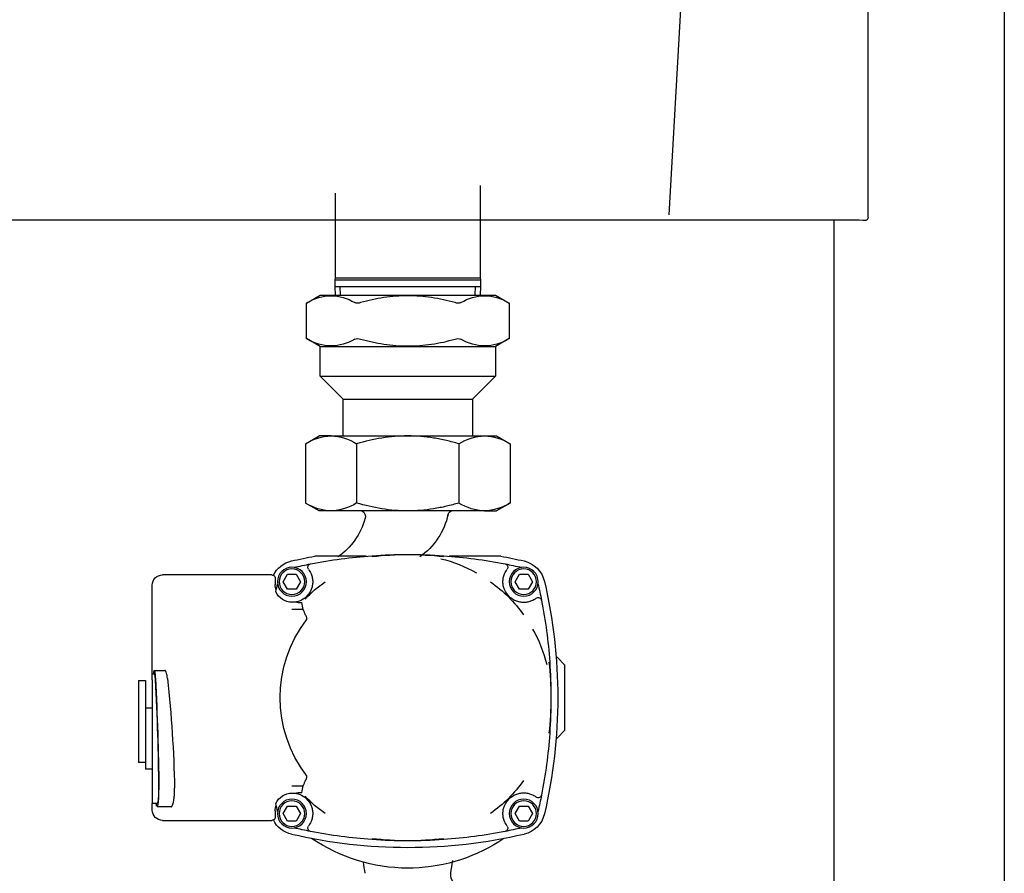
# Model space of a CAD drawing. Extents: x -156717 to 425753, y -51191 to 363295.
# Tile 78 of 256: x 70205 to 70494, y 113966 to 114217. Entities that reach past the tile are written whole.
import ezdxf

# ---------------------------------------------------------------- set-up
doc = ezdxf.new("R2010")
doc.units = 0
doc.header["$LTSCALE"] = 50
doc.layers.get('0').update_dxf_attribs({"linetype": 'CONTINUOUS'})
doc.layers.add('WL561---_CV-D', color=2, linetype='CONTINUOUS')

# ---------------------------------------------------------------- blocks, each defined once
blk = doc.blocks.new('FRAME FRONT DN65 3X')
at = {"linetype": 'Continuous'}
for p, q in [((-26, 1490), (-26, 0)), ((24, 825.81), (24, 413.05))]:
    blk.add_line(p, q, dxfattribs=at)
blk = doc.blocks.new('QUINTA PRO FRONT')
at = {"linetype": 'Continuous'}
for p, q in [((-250.03, -677.11), (-249.99, 71.01)), ((-191.72, -676.41), (-199.64, -536.99)), ((-249.03, -678.11), (-248.5, -678.11)), ((-248.5, -678.11), (-247.43, -677.98)), ((-247.43, -677.98), (247.41, -677.98))]:
    blk.add_line(p, q, dxfattribs=at)
blk.add_ellipse((-249.03, -677.11), major_axis=(0.707, 0.707), ratio=0.999695, start_param=2.356337, end_param=3.926849, dxfattribs=at)
blk = doc.blocks.new('QUINTA PRO EXC FRONT')
blk.add_blockref('QUINTA PRO FRONT', (0, 0))
blk = doc.blocks.new('PIPING LV DN65 FRONT BLUE')
at = {"linetype": 'Continuous'}
for p, q in [((-336.2, 10.22), (-336.2, -16.9)), ((-293.8, -16.9), (-293.8, 7.92)), ((-336.2, -16.9), (-336.35, -17.46)), ((-293.8, -16.9), (-336.2, -16.9)), ((-293.65, -17.46), (-293.8, -16.9)), ((-293.65, -17.46), (-336.35, -17.46)), ((-336.35, -17.46), (-336.35, -19.46)), ((-293.65, -19.46), (-336.35, -19.46)), ((-336.35, -19.46), (-336.24, -22)), ((-334.76, -21.94), (-334.87, -19.46)), ((-295.24, -21.94), (-295.13, -19.46)), ((-293.76, -22), (-293.65, -19.46)), ((-293.65, -19.46), (-293.65, -17.46)), ((-340.75, -22), (-344.71, -24.29)), ((-289.25, -22), (-340.75, -22)), ((-285.29, -24.29), (-289.25, -22)), ((-344.71, -24.28), (-344.71, -34.72)), ((-285.29, -34.72), (-285.29, -24.28)), ((-344.71, -34.71), (-340.75, -37)), ((-289.25, -37), (-340.75, -37)), ((-340.75, -37), (-340.75, -45.75)), ((-289.25, -37), (-285.29, -34.71)), ((-289.25, -45.75), (-289.25, -37)), ((-289.25, -45.75), (-340.75, -45.75)), ((-340.75, -45.75), (-334, -52.5)), ((-296, -52.5), (-289.25, -45.75)), ((-296, -52.5), (-334, -52.5)), ((-334, -52.5), (-334, -63.24)), ((-296, -63.24), (-296, -52.5)), ((-341, -63.24), (-345.02, -65.56)), ((-337.52, -63.24), (-341, -63.24)), ((-315, -63.24), (-337.52, -63.24)), ((-292.48, -63.24), (-315, -63.24)), ((-292.48, -63.24), (-289, -63.24)), ((-284.98, -65.56), (-289, -63.24)), ((-345.02, -65.56), (-345.02, -82.92)), ((-330.01, -65.56), (-330.01, -82.92)), ((-299.99, -65.56), (-299.99, -82.92)), ((-284.98, -65.56), (-284.98, -82.92)), ((-345.02, -82.92), (-341, -85.24)), ((-289, -85.24), (-284.98, -82.92)), ((-337.52, -85.24), (-341, -85.24)), ((-337.52, -85.24), (-315, -85.24)), ((-315, -85.24), (-292.48, -85.24)), ((-292.48, -85.24), (-289, -85.24)), ((-342.32, -98.5), (-327.18, -98.5)), ((-302.82, -98.5), (-287.68, -98.5)), ((-350.27, -103.8), (-351.54, -106)), ((-347.73, -103.8), (-350.27, -103.8)), ((-346.46, -106), (-347.73, -103.8)), ((-282.27, -103.8), (-283.54, -106)), ((-279.73, -103.8), (-282.27, -103.8)), ((-278.46, -106), (-279.73, -103.8)), ((-351.54, -106), (-350.27, -108.2)), ((-347.73, -108.2), (-346.46, -106)), ((-283.54, -106), (-282.27, -108.2)), ((-279.73, -108.2), (-278.46, -106)), ((-276.08, -105), (-276.08, -106.8)), ((-275.08, -104), (-273, -104)), ((-273, -104), (-272.66, -104)), ((-272.66, -104), (-253, -104)), ((-253, -104), (-250.38, -104)), ((-250.38, -104), (-243.02, -104)), ((-350.27, -108.2), (-347.73, -108.2)), ((-282.27, -108.2), (-279.73, -108.2)), ((-240.02, -133), (-240.02, -107)), ((-344.66, -110.34), (-344.7, -110.3)), ((-344.55, -110.45), (-344.66, -110.34)), ((-282, -112), (-281, -112)), ((-284.31, -114.14), (-284.31, -114.14)), ((-284.31, -114.14), (-281, -114.14)), ((-358.91, -128.25), (-361, -130.34)), ((-358.91, -128.25), (-358.75, -128.09)), ((-361, -130.34), (-361, -149.66)), ((-240.62, -132), (-243.74, -132)), ((-240, -133), (-240.62, -133)), ((-240, -134.78), (-240, -133)), ((-240, -134.78), (-240, -166.78)), ((-238, -135), (-238, -137.81)), ((-236, -135), (-238, -135)), ((-236, -135), (-236, -137.81)), ((-238, -137.81), (-238, -144.37)), ((-236, -137.81), (-236, -156.56)), ((-238, -143), (-240, -143)), ((-238, -144.37), (-238, -161)), ((-358.91, -151.75), (-361, -149.66)), ((-358.75, -151.91), (-358.91, -151.75)), ((-236, -156.56), (-236, -159)), ((-240, -161), (-238, -161)), ((-238, -159), (-236, -159)), ((-284.31, -165.86), (-284.31, -165.86)), ((-281, -165.86), (-284.31, -165.86)), ((-240, -166.78), (-240, -171)), ((-344.66, -169.66), (-344.7, -169.7)), ((-344.55, -169.55), (-344.66, -169.66)), ((-281, -168), (-282, -168)), ((-350.27, -171.8), (-351.54, -174)), ((-347.73, -171.8), (-350.27, -171.8)), ((-346.46, -174), (-347.73, -171.8)), ((-282.27, -171.8), (-283.54, -174)), ((-279.73, -171.8), (-282.27, -171.8)), ((-278.46, -174), (-279.73, -171.8)), ((-276.08, -173.2), (-276.08, -175)), ((-245.54, -172), (-241.46, -172)), ((-241.46, -171), (-240, -171)), ((-240.02, -173), (-240.02, -171)), ((-351.54, -174), (-350.27, -176.2)), ((-350.27, -176.2), (-347.73, -176.2)), ((-347.73, -176.2), (-346.46, -174)), ((-283.54, -174), (-282.27, -176.2)), ((-282.27, -176.2), (-279.73, -176.2)), ((-279.73, -176.2), (-278.46, -174)), ((-273, -176), (-275.08, -176)), ((-272.66, -176), (-273, -176)), ((-253, -176), (-272.66, -176)), ((-250.38, -176), (-253, -176)), ((-243.02, -176), (-250.38, -176))]:
    blk.add_line(p, q, dxfattribs=at)
for centre, radius in [((-349, -106), 4.25), ((-349, -106), 3.75), ((-281, -106), 4.25), ((-281, -106), 3.75), ((-349, -174), 4.25), ((-349, -174), 3.75), ((-281, -174), 4.25), ((-281, -174), 3.75)]:
    blk.add_circle(centre, radius, dxfattribs=at)
for centre, radius, start, end in [((-337.52, -35.25), 13.09, 58.05, 121.95), ((-292.48, -35.25), 13.09, 58.05, 121.95), ((-385.47, 51.4), 85.96, 298.3018, 298.5048), ((-329.72, -21.7), 2.6, 250.5098, 289.4902), ((-300.28, -21.7), 2.6, 250.5091, 289.4909), ((-244.53, 51.4), 85.96, 241.4952, 241.6982), ((-385.47, -110.4), 85.96, 61.4952, 61.6982), ((-337.52, -23.75), 13.09, 238.05, 301.95), ((-329.72, -37.3), 2.6, 70.5091, 109.4909), ((-300.28, -37.3), 2.6, 70.5098, 109.4902), ((-292.48, -23.75), 13.09, 238.05, 301.95), ((-244.53, -110.4), 85.96, 118.3018, 118.5048), ((-336.99, -78.22), 14.99, 92.0046, 122.3796), ((-337.94, -77.9), 14.66, 57.2703, 88.3454), ((-291.96, -78.22), 14.99, 92.0046, 122.3796), ((-292.91, -77.9), 14.66, 57.2703, 88.3454), ((-336.99, -70.25), 14.99, 237.6204, 267.9954), ((-337.94, -70.58), 14.66, 271.6546, 302.7297), ((-291.96, -70.25), 14.99, 237.6204, 267.9954), ((-292.91, -70.58), 14.66, 271.6546, 302.7297), ((-328.69, -87), 2, 10.8298, 61.7094), ((-307.13, -82.11), 20.1, 191.8545, 235.6144), ((-300.58, -87), 2, 118.2906, 193.8647), ((-283.71, -82.66), 19.32, 194.3124, 236.119), ((-315, -246.51), 148.51, 85.9257, 94.0743), ((-315, -190.07), 92.05, 83.4797, 96.5203), ((-347.29, -107.71), 8, 103.0972, 166.9028), ((-315, -246.51), 150.51, 100.4574, 103.0972), ((-315, -246.51), 148.51, 101.0748, 102.9843), ((-343.34, -101.75), 1, 101.0748, 216.8998), ((-315, -246.51), 148.51, 94.0743, 101.0748), ((-314.51, -140.19), 42.19, 103.9486, 119.2204), ((-315, -246.51), 148.51, 78.9252, 85.9257), ((-315, -246.51), 150.51, 76.9028, 79.5426), ((-315, -246.51), 148.51, 77.0157, 78.9252), ((-286.66, -101.75), 1, 323.1002, 78.9252), ((-282.71, -107.71), 8, 26.6295, 76.9028), ((-349, -106), 6.08, 22.3525, 36.8998), ((-281, -106), 6.08, 143.1002, 157.6475), ((-208.49, -140), 150.51, 166.9028, 193.0972), ((-208.49, -140), 148.51, 167.0157, 168.9252), ((-313.34, -142.47), 44.71, 125.4668, 134.267), ((-311.82, -136.47), 37.03, 43.3091, 55.2523), ((-421.51, -140), 148.51, 12.0582, 12.9843), ((-281, -106.8), 4.92, 339.858, 0), ((-349, -106), 6.08, 315, 337.6475), ((-281, -106), 6.08, 202.3525, 242.0218), ((-281, -106.8), 5.2, 270, 335.273), ((-208.49, -140), 148.51, 168.9252, 175.9257), ((-353.25, -111.66), 1, 53.1002, 168.9252), ((-349, -106), 6.08, 233.1002, 247.6475), ((-312.17, -141.96), 45.18, 135.7788, 144.4874), ((-349, -106), 6.08, 292.3525, 315), ((-283.05, -117.55), 5.5, 87.7926, 99.2017), ((-281, -106), 6.08, 242.0218, 262.0776), ((-282.75, -97.7), 14.36, 269.6596, 273.6558), ((-315, -140), 37.48, 322.4188, 37.5812), ((-314.83, -140.48), 42.16, 150.7745, 166.0565), ((-208.49, -140), 148.51, 175.9257, 184.0743), ((-264.93, -140), 92.05, 173.4797, 186.5203), ((120.33, -174.35), 366.98, 173.7489, 178.7796), ((562.01, -176.98), 804.07, 176.96341, 179.25521), ((431.66, -172.25), 673.56, 176.8109, 179.53458), ((-208.49, -140), 148.51, 184.0743, 191.0748), ((-312.53, -138.34), 44.71, 215.4668, 224.267), ((-208.49, -140), 148.51, 191.0748, 192.9843), ((-353.25, -168.34), 1, 191.0748, 306.8998), ((-349, -174), 6.08, 112.3525, 126.8998), ((-349, -174), 6.08, 45, 67.6475), ((-349, -174), 6.08, 22.3525, 45), ((-313.04, -137.17), 45.18, 225.7788, 234.4874), ((-311.82, -143.53), 37.03, 304.748, 316.6907), ((-281, -174), 6.08, 117.9782, 157.6475), ((-283.05, -162.45), 5.5, 260.7941, 272.2115), ((-281, -174), 6.08, 97.9224, 117.9782), ((-282.75, -182.28), 14.34, 86.341, 90.3429), ((-281, -173.2), 5.2, 24.727, 90), ((-421.51, -140), 148.51, 347.0157, 347.9418), ((-281, -173.2), 4.92, 0, 20.142), ((-281.77, -161.75), 41.68, 346.0789, 347.0047), ((-347.29, -172.29), 8, 193.0972, 256.9028), ((-282.71, -172.29), 8, 283.0972, 333.3705), ((-315, -33.49), 148.51, 257.0157, 258.9252), ((-343.34, -178.25), 1, 143.1002, 258.9252), ((-349, -174), 6.08, 323.1002, 337.6475), ((-281, -174), 6.08, 202.3525, 216.8998), ((-286.66, -178.25), 1, 281.0748, 36.8998), ((-315, -33.49), 148.51, 281.0748, 282.9843), ((-315, -33.49), 150.51, 256.9028, 283.0972), ((-315, -33.49), 148.51, 258.9252, 265.9257), ((-315, -140), 50, 235.6536, 268.2204), ((-315, -33.49), 148.51, 265.9257, 274.0743), ((-315, -89.93), 92.05, 263.4797, 276.5203), ((-315, -140), 50, 270, 304.3703), ((-315, -33.49), 148.51, 274.0743, 281.0748), ((-1010.31, -293.46), 690.26, 8.49402, 8.8078), ((371.98, -292.03), 681.82, 171.24379, 171.5223), ((-330.58, -192), 3, 312.8334, 9.6501)]:
    blk.add_arc(centre, radius, start, end, dxfattribs=at)
for centre, major_axis, ratio, start_param, end_param in [((-275.08, -105), (1, 0), 0.999391, 2.067598, 3.141593), ((-275.08, -105), (1, 0), 0.999391, 1.570796, 2.067598), ((-243.02, -107), (0, -3), 0.999946, 1.570796, 3.141593), ((-315, -96.81), (0, -53.99), 0.600156, 1.244014, 1.283315), ((-315, -183.19), (0, 53.99), 0.600156, -1.283315, -1.244014), ((-243.02, -173), (0, -3), 0.999946, 0, 1.570796), ((-275.08, -175), (1, 0), 0.999391, 3.141593, 4.215588), ((-275.08, -175), (1, 0), 0.999391, 4.215588, 4.712389)]:
    blk.add_ellipse(centre, major_axis=major_axis, ratio=ratio, start_param=start_param, end_param=end_param, dxfattribs=at)
for points, knots in [([(-328.86, -24.14), (-327.72, -23.84), (-326.58, -23.55), (-324.28, -23.06), (-323.13, -22.85), (-319.66, -22.33), (-317.34, -22.14), (-313.83, -22.14), (-312.66, -22.19), (-310.3, -22.37), (-309.13, -22.51), (-305.66, -23.03), (-303.39, -23.53), (-301.14, -24.14)], [0, 0, 0, 0, 0.125, 0.125, 0.25, 0.25, 0.5, 0.5, 0.625, 0.625, 0.75, 0.75, 1, 1, 1, 1]), ([(-301.14, -34.86), (-303.39, -35.47), (-305.66, -35.97), (-309.13, -36.49), (-310.3, -36.63), (-312.66, -36.81), (-313.83, -36.86), (-317.34, -36.86), (-319.66, -36.67), (-323.13, -36.15), (-324.28, -35.94), (-326.58, -35.45), (-327.72, -35.16), (-328.86, -34.86)], [0, 0, 0, 0, 0.25, 0.25, 0.375, 0.375, 0.5, 0.5, 0.75, 0.75, 0.875, 0.875, 1, 1, 1, 1]), ([(-330.01, -65.56), (-328.79, -65.21), (-327.56, -64.88), (-325.06, -64.31), (-323.82, -64.06), (-320.06, -63.46), (-317.54, -63.24), (-315, -63.24)], [0, 0, 0, 0, 0.25, 0.25, 0.5, 0.5, 1, 1, 1, 1]), ([(-315, -63.24), (-313.73, -63.24), (-312.46, -63.29), (-309.9, -63.51), (-308.63, -63.67), (-304.88, -64.28), (-302.42, -64.86), (-299.99, -65.56)], [0, 0, 0, 0, 0.25, 0.25, 0.5, 0.5, 1, 1, 1, 1]), ([(-330.01, -82.92), (-328.79, -83.27), (-327.56, -83.59), (-325.06, -84.17), (-323.82, -84.41), (-320.06, -85.02), (-317.54, -85.24), (-315, -85.24)], [0, 0, 0, 0, 0.25, 0.25, 0.5, 0.5, 1, 1, 1, 1]), ([(-315, -85.24), (-313.73, -85.24), (-312.46, -85.18), (-309.9, -84.97), (-308.63, -84.81), (-304.88, -84.2), (-302.42, -83.62), (-299.99, -82.92)], [0, 0, 0, 0, 0.25, 0.25, 0.5, 0.5, 1, 1, 1, 1]), ([(-343.37, -108.31), (-343.22, -107.94), (-343.1, -107.57), (-342.98, -106.99), (-342.95, -106.79), (-342.91, -106.4), (-342.9, -106.2), (-342.9, -105.6), (-342.94, -105.21), (-343.1, -104.44), (-343.22, -104.06), (-343.37, -103.69)], [0, 0, 0, 0, 0.25, 0.25, 0.375, 0.375, 0.5, 0.5, 0.75, 0.75, 1, 1, 1, 1]), ([(-286.63, -103.69), (-286.78, -104.06), (-286.9, -104.43), (-287.02, -105.01), (-287.05, -105.21), (-287.09, -105.6), (-287.1, -105.8), (-287.1, -106.4), (-287.06, -106.79), (-286.9, -107.56), (-286.78, -107.94), (-286.63, -108.31)], [0, 0, 0, 0, 0.25, 0.25, 0.375, 0.375, 0.5, 0.5, 0.75, 0.75, 1, 1, 1, 1]), ([(-351.31, -111.63), (-350.94, -111.78), (-350.57, -111.9), (-349.99, -112.02), (-349.79, -112.05), (-349.4, -112.09), (-349.2, -112.1), (-348.6, -112.1), (-348.21, -112.06), (-347.44, -111.9), (-347.06, -111.78), (-346.69, -111.63)], [0, 0, 0, 0, 0.25, 0.25, 0.375, 0.375, 0.5, 0.5, 0.75, 0.75, 1, 1, 1, 1]), ([(-285.3, -117.14), (-285.33, -117.1), (-285.35, -117.06), (-285.39, -116.96), (-285.39, -116.91), (-285.39, -116.76), (-285.37, -116.66), (-285.28, -116.38), (-285.21, -116.2), (-285.07, -115.86), (-284.99, -115.69), (-284.85, -115.37), (-284.79, -115.23), (-284.67, -114.95), (-284.61, -114.82), (-284.51, -114.6), (-284.46, -114.5), (-284.39, -114.34), (-284.36, -114.27), (-284.32, -114.18), (-284.31, -114.15), (-284.31, -114.14)], [0, 0, 0, 0, 0.03125, 0.03125, 0.0625, 0.0625, 0.125, 0.125, 0.25, 0.25, 0.375, 0.375, 0.5, 0.5, 0.625, 0.625, 0.75, 0.75, 0.875, 0.875, 1, 1, 1, 1]), ([(-244.46, -134.39), (-244.43, -134.08), (-244.39, -133.8), (-244.31, -133.28), (-244.26, -133.05), (-244.16, -132.65), (-244.11, -132.49), (-244.02, -132.29), (-243.99, -132.23), (-243.94, -132.14), (-243.88, -132.06), (-243.82, -132.02), (-243.78, -132), (-243.76, -132), (-243.74, -132)], [0, 0, 0, 0, 0.125, 0.125, 0.25, 0.25, 0.375, 0.375, 0.4375, 0.4375, 0.5, 0.5625, 0.5625, 0.5977579, 0.5977579, 0.5977579, 0.5977579]), ([(-240.43, -133.13), (-240.45, -132.9), (-240.47, -132.71), (-240.5, -132.39), (-240.52, -132.26), (-240.56, -132.08), (-240.59, -132.02), (-240.62, -132), (-240.63, -132), (-240.66, -132.02), (-240.68, -132.06), (-240.7, -132.14), (-240.73, -132.23), (-240.74, -132.29), (-240.78, -132.49), (-240.8, -132.66), (-240.83, -132.96), (-240.84, -133.07), (-240.87, -133.3), (-240.88, -133.42), (-240.9, -133.8), (-240.92, -134.08), (-240.94, -134.39)], [0, 0, 0, 0, 0.125, 0.125, 0.25, 0.25, 0.375, 0.375, 0.4375, 0.4375, 0.5, 0.5625, 0.5625, 0.625, 0.625, 0.75, 0.75, 0.8125, 0.8125, 0.875, 0.875, 1, 1, 1, 1]), ([(-240.62, -133), (-240.64, -133), (-240.66, -133.02), (-240.69, -133.11), (-240.7, -133.16), (-240.72, -133.27), (-240.73, -133.33), (-240.77, -133.56), (-240.79, -133.76), (-240.83, -134.22), (-240.85, -134.49), (-240.86, -134.78)], [0.5314292, 0.5314292, 0.5314292, 0.5314292, 0.625, 0.625, 0.6875, 0.6875, 0.75, 0.75, 0.875, 0.875, 1, 1, 1, 1]), ([(-284.31, -165.86), (-284.31, -165.85), (-284.32, -165.82), (-284.36, -165.73), (-284.39, -165.66), (-284.46, -165.5), (-284.51, -165.4), (-284.61, -165.18), (-284.67, -165.05), (-284.79, -164.77), (-284.86, -164.62), (-284.99, -164.31), (-285.07, -164.14), (-285.21, -163.8), (-285.28, -163.62), (-285.37, -163.34), (-285.39, -163.24), (-285.39, -163.09), (-285.39, -163.04), (-285.36, -162.94), (-285.33, -162.9), (-285.3, -162.86)], [0, 0, 0, 0, 0.125, 0.125, 0.25, 0.25, 0.375, 0.375, 0.5, 0.5, 0.625, 0.625, 0.75, 0.75, 0.875, 0.875, 0.9375, 0.9375, 0.96875, 0.96875, 1, 1, 1, 1]), ([(-245.54, -172), (-245.6, -172), (-245.66, -171.97), (-245.76, -171.88), (-245.8, -171.83), (-245.88, -171.7), (-245.92, -171.63), (-246.03, -171.37), (-246.1, -171.16), (-246.2, -170.78), (-246.24, -170.64), (-246.3, -170.35), (-246.32, -170.19), (-246.38, -169.87), (-246.4, -169.7), (-246.44, -169.34), (-246.46, -169.15), (-246.52, -168.58), (-246.54, -168.19), (-246.57, -167.36), (-246.57, -166.95), (-246.56, -166.53)], [0.1551728, 0.1551728, 0.1551728, 0.1551728, 0.25, 0.25, 0.3125, 0.3125, 0.375, 0.375, 0.5, 0.5, 0.5625, 0.5625, 0.625, 0.625, 0.6875, 0.6875, 0.75, 0.75, 0.875, 0.875, 1, 1, 1, 1]), ([(-241.46, -172), (-241.47, -172), (-241.48, -172), (-241.51, -171.98), (-241.53, -171.95), (-241.57, -171.87), (-241.59, -171.82), (-241.63, -171.7), (-241.65, -171.62), (-241.71, -171.36), (-241.75, -171.15), (-241.8, -170.76), (-241.82, -170.62), (-241.85, -170.33), (-241.87, -170.17), (-241.91, -169.68), (-241.94, -169.32), (-241.96, -168.76), (-241.97, -168.56), (-241.98, -168.17), (-241.99, -167.97), (-242, -167.35), (-242, -166.94), (-242, -166.53)], [0.1542349, 0.1542349, 0.1542349, 0.1542349, 0.1875, 0.1875, 0.25, 0.25, 0.3125, 0.3125, 0.375, 0.375, 0.5, 0.5, 0.5625, 0.5625, 0.625, 0.625, 0.75, 0.75, 0.8125, 0.8125, 0.875, 0.875, 1, 1, 1, 1]), ([(-241.88, -166.78), (-241.89, -167.18), (-241.88, -167.58), (-241.86, -168.16), (-241.86, -168.35), (-241.84, -168.72), (-241.83, -168.9), (-241.81, -169.24), (-241.79, -169.41), (-241.77, -169.71), (-241.75, -169.86), (-241.72, -170.12), (-241.7, -170.24), (-241.66, -170.46), (-241.65, -170.56), (-241.59, -170.8), (-241.55, -170.91), (-241.49, -170.99), (-241.47, -171), (-241.45, -171)], [0, 0, 0, 0, 0.125, 0.125, 0.1875, 0.1875, 0.25, 0.25, 0.3125, 0.3125, 0.375, 0.375, 0.4375, 0.4375, 0.5, 0.5, 0.625, 0.625, 0.6800334, 0.6800334, 0.6800334, 0.6800334]), ([(-346.69, -168.37), (-347.06, -168.22), (-347.43, -168.1), (-348.01, -167.98), (-348.21, -167.95), (-348.6, -167.91), (-348.8, -167.9), (-349.4, -167.9), (-349.79, -167.94), (-350.56, -168.1), (-350.94, -168.22), (-351.31, -168.37)], [0, 0, 0, 0, 0.25, 0.25, 0.375, 0.375, 0.5, 0.5, 0.75, 0.75, 1, 1, 1, 1]), ([(-343.37, -176.31), (-343.22, -175.94), (-343.1, -175.57), (-342.98, -174.99), (-342.95, -174.79), (-342.91, -174.4), (-342.9, -174.2), (-342.9, -173.6), (-342.94, -173.21), (-343.1, -172.44), (-343.22, -172.06), (-343.37, -171.69)], [0, 0, 0, 0, 0.25, 0.25, 0.375, 0.375, 0.5, 0.5, 0.75, 0.75, 1, 1, 1, 1]), ([(-286.63, -171.69), (-286.78, -172.06), (-286.9, -172.43), (-287.02, -173.01), (-287.05, -173.21), (-287.09, -173.6), (-287.1, -173.8), (-287.1, -174.4), (-287.06, -174.79), (-286.9, -175.56), (-286.78, -175.94), (-286.63, -176.31)], [0, 0, 0, 0, 0.25, 0.25, 0.375, 0.375, 0.5, 0.5, 0.75, 0.75, 1, 1, 1, 1]), ([(-316.56, -189.98), (-316.04, -189.99), (-315.52, -190), (-314.93, -190), (-314.86, -190), (-314.79, -190)], [0.4530822, 0.4530822, 0.4530822, 0.4530822, 0.5, 0.5, 0.50638366, 0.50638366, 0.50638366, 0.50638366])]:
    blk.add_open_spline(points, degree=3, knots=knots, dxfattribs=at)
blk = doc.blocks.new('RAYUU')
at = {"xscale": -1}
for name, p in [('QUINTA PRO EXC FRONT', (68991.48, 115389.29)), ('FRAME FRONT DN65 3X', (69255.49, 113885.5)), ('PIPING LV DN65 FRONT BLUE', (68791.48, 114711.29))]:
    blk.add_blockref(name, p, dxfattribs=at)

msp = doc.modelspace()

# ---------------------------------------------------------------- block references
at = {"layer": 'WL561---_CV-D'}
msp.add_blockref('RAYUU', (1212.57352, -553.51446), dxfattribs=at)

doc.saveas('drawing.dxf')
